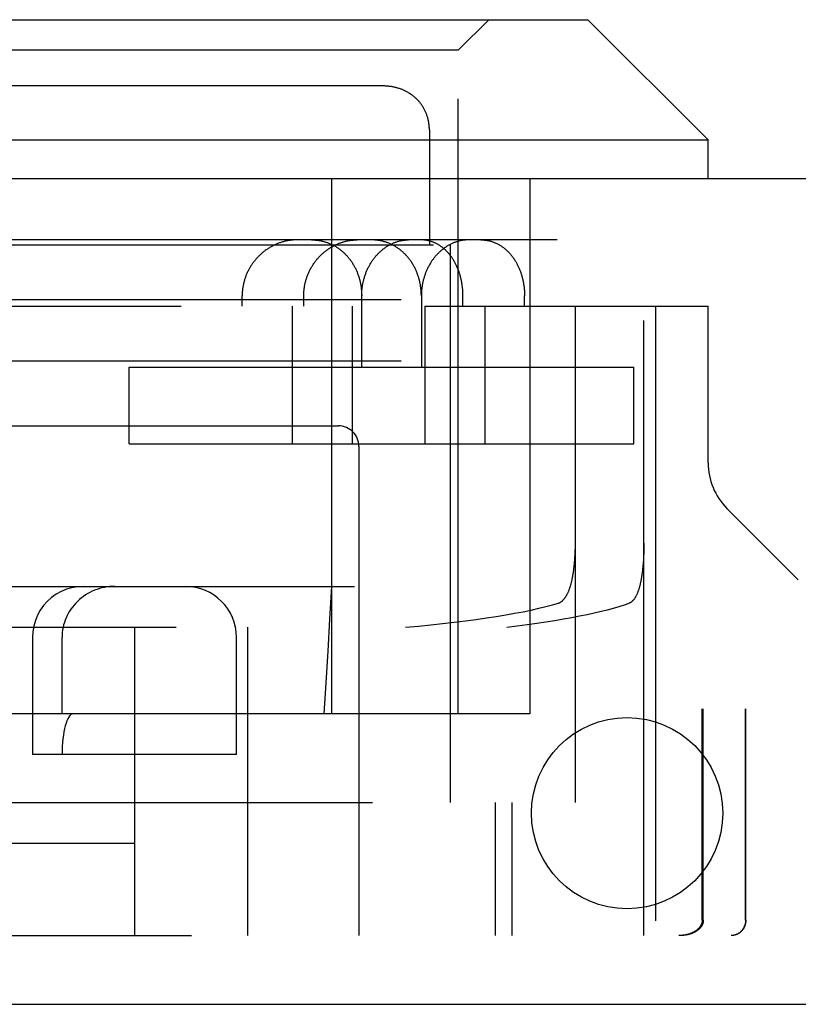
# Model space of a CAD drawing. Header units: inches. Extents: x 0 to 110, y 0 to 71.
# Tile 8 of 18: x 48.42 to 49.183, y 13.243 to 14.209. Entities that reach past the tile are written whole.
import ezdxf

# ---------------------------------------------------------------- set-up
doc = ezdxf.new("R2010")
doc.units = ezdxf.units.IN
doc.header["$LTSCALE"] = 6.032258
doc.header["$MEASUREMENT"] = 0
doc.linetypes.add('HIDDEN', pattern=[0.2, 0.1, -0.1])
doc.layers.add('DEFAULT_2', color=8, linetype='HIDDEN')
doc.layers.add('DOOR_ASSEMBLY', color=7, linetype='CONTINUOUS')

msp = doc.modelspace()

# ---------------------------------------------------------------- linework, layer by layer
at = {"layer": 'DEFAULT_2', "color": 8, "linetype": 'HIDDEN'}
for p, q in [((50.00018, 13.93415), (20.12018, 13.93415)), ((50.00018, 13.87415), (20.12018, 13.87415))]:
    msp.add_line(p, q, dxfattribs=at)
at = {"layer": 'DOOR_ASSEMBLY', "color": 7, "linetype": 'Continuous'}
for p, q in [((48.08768, 14.20915), (48.97668, 14.20915)), ((48.97668, 14.20915), (49.09468, 14.09115)), ((47.96968, 14.09115), (49.09468, 14.09115)), ((49.09468, 14.05315), (49.09468, 14.09115))]:
    msp.add_line(p, q, dxfattribs=at)
at = {"layer": 'DOOR_ASSEMBLY', "color": 8, "linetype": 'HIDDEN'}
for p, q in [((48.84968, 14.17915), (48.87968, 14.20915)), ((48.84968, 14.17915), (48.21468, 14.17915)), ((48.84968, 13.52815), (48.84968, 14.17915)), ((48.77552, 14.14415), (48.28884, 14.14415)), ((48.79456, 14.14058), (48.79389, 14.14084)), ((48.79847, 14.13879), (48.79783, 14.13911)), ((48.79973, 14.13811), (48.7991, 14.13846)), ((48.80279, 14.13624), (48.80219, 14.13664)), ((48.81694, 14.12013), (48.81661, 14.1208)), ((48.81758, 14.11879), (48.81727, 14.11947)), ((48.82038, 14.11005), (48.82022, 14.11082)), ((48.82131, 14.1011), (48.82131, 13.98815)), ((48.7254, 14.05315), (48.7254, 13.52815)), ((48.91968, 14.05315), (48.91968, 13.52815)), ((50.15318, 13.99315), (20.00218, 13.99315)), ((48.22218, 13.98815), (48.84218, 13.98815)), ((48.84218, 13.44115), (48.84218, 13.98815)), ((48.63773, 13.92815), (48.63773, 13.93815)), ((48.69815, 13.92815), (48.69815, 13.93815)), ((48.75493, 13.86815), (48.75493, 13.93815)), ((48.81343, 13.93815), (48.81343, 13.86815)), ((48.85424, 13.92815), (48.85424, 13.93815)), ((48.91465, 13.92815), (48.91465, 13.93815)), ((47.9747, 13.92815), (48.74597, 13.92815)), ((48.6868, 13.92815), (48.6868, 13.79315)), ((48.74597, 13.79315), (48.74597, 13.92815)), ((48.8167, 13.92815), (49.09468, 13.92815)), ((48.8167, 13.92815), (48.8167, 13.79315)), ((48.87587, 13.79315), (48.87587, 13.92815)), ((48.96452, 13.44115), (48.96452, 13.92815)), ((49.03175, 13.31065), (49.03175, 13.92815)), ((49.04318, 13.92815), (49.04318, 13.31065)), ((49.09468, 13.77425), (49.09468, 13.92815)), ((48.52693, 13.86815), (49.02192, 13.86815)), ((48.52693, 13.79315), (48.52693, 13.86815)), ((48.92006, 13.79315), (48.92006, 13.86815)), ((49.02192, 13.79315), (49.02192, 13.86815)), ((48.33218, 13.81065), (48.73218, 13.81065)), ((48.52693, 13.79315), (49.02192, 13.79315)), ((48.75218, 13.79065), (48.75218, 13.31065)), ((49.11313, 13.7297), (49.18307, 13.65976)), ((48.96433, 13.68694), (48.96439, 13.68865)), ((48.96439, 13.68865), (48.96444, 13.69036)), ((48.96444, 13.69036), (48.96448, 13.69208)), ((48.96448, 13.69208), (48.9645, 13.6938)), ((48.9645, 13.6938), (48.96451, 13.69552)), ((49.03164, 13.68863), (49.03158, 13.68692)), ((49.03168, 13.69034), (49.03164, 13.68863)), ((49.03171, 13.69207), (49.03168, 13.69034)), ((49.03173, 13.69379), (49.03171, 13.69207)), ((49.03174, 13.69552), (49.03173, 13.69379)), ((48.96383, 13.67855), (48.96396, 13.68021)), ((48.96396, 13.68021), (48.96407, 13.68187)), ((48.96407, 13.68187), (48.96417, 13.68355)), ((48.96417, 13.68355), (48.96426, 13.68524)), ((48.96426, 13.68524), (48.96433, 13.68694)), ((49.03126, 13.68017), (49.03115, 13.67851)), ((49.03136, 13.68184), (49.03126, 13.68017)), ((49.03144, 13.68352), (49.03136, 13.68184)), ((49.03152, 13.68521), (49.03144, 13.68352)), ((49.03158, 13.68692), (49.03152, 13.68521)), ((49.03076, 13.67363), (49.03061, 13.67204)), ((49.0309, 13.67524), (49.03076, 13.67363)), ((49.03103, 13.67687), (49.0309, 13.67524)), ((49.03115, 13.67851), (49.03103, 13.67687)), ((48.14468, 13.65315), (48.91968, 13.65315)), ((47.96968, 13.61315), (48.8973, 13.61315)), ((48.53218, 13.61315), (48.53218, 13.31065)), ((48.64318, 13.31065), (48.64318, 13.61315)), ((48.43218, 13.60315), (48.43218, 13.48815)), ((48.46112, 13.52815), (48.46112, 13.60315)), ((48.63218, 13.48815), (48.63218, 13.60315)), ((48.91968, 13.52815), (48.14468, 13.52815)), ((49.82013, 13.53315), (49.08884, 13.53315)), ((49.08884, 13.32565), (49.08884, 13.53315)), ((49.08991, 13.32565), (49.08991, 13.53315)), ((49.13135, 13.32565), (49.13135, 13.53315)), ((49.13155, 13.32565), (49.13155, 13.53315)), ((48.63218, 13.48815), (48.43218, 13.48815)), ((48.16218, 13.44115), (48.96452, 13.44115)), ((48.88622, 13.31065), (48.88622, 13.44115)), ((48.90218, 13.44115), (48.90218, 13.31065)), ((48.20954, 13.40115), (48.53218, 13.40115)), ((47.98468, 13.31065), (49.89513, 13.31065)), ((49.11782, 13.31066), (49.11732, 13.31065)), ((49.11818, 13.31067), (49.11768, 13.31066))]:
    msp.add_line(p, q, dxfattribs=at)
at = {"layer": 'DOOR_ASSEMBLY', "color": 3, "linetype": 'Continuous'}
for p, q in [((50.15318, 14.05315), (20.00218, 14.05315)), ((19.90518, 13.24315), (50.25018, 13.24315))]:
    msp.add_line(p, q, dxfattribs=at)
at = {"layer": 'DOOR_ASSEMBLY', "color": 8, "linetype": 'HIDDEN'}
for points in [[(48.82131, 14.1011), (48.8213, 14.10195), (48.82127, 14.10279), (48.82123, 14.10363), (48.82117, 14.10446), (48.8211, 14.10528), (48.82101, 14.10609), (48.82092, 14.1069), (48.8208, 14.1077), (48.82068, 14.10849), (48.82054, 14.10928), (48.82038, 14.11005), (48.82022, 14.11082), (48.82004, 14.11159), (48.81985, 14.11234), (48.81964, 14.11309), (48.81943, 14.11383), (48.8192, 14.11456), (48.81896, 14.11528), (48.8187, 14.116), (48.81844, 14.11671), (48.81816, 14.11741), (48.81787, 14.1181), (48.81758, 14.11879), (48.81726, 14.11947), (48.81694, 14.12014), (48.81661, 14.1208), (48.81627, 14.12145), (48.81591, 14.1221), (48.81555, 14.12274), (48.81517, 14.12337), (48.81479, 14.12399), (48.81439, 14.1246), (48.81398, 14.1252), (48.81357, 14.1258), (48.81314, 14.12639), (48.81271, 14.12697), (48.81226, 14.12754), (48.81181, 14.1281), (48.81134, 14.12865), (48.81087, 14.12919), (48.81039, 14.12973), (48.8099, 14.13025), (48.8094, 14.13077), (48.80889, 14.13128), (48.80837, 14.13178), (48.80785, 14.13227), (48.80732, 14.13275), (48.80678, 14.13322), (48.80623, 14.13368), (48.80567, 14.13413), (48.80511, 14.13457), (48.80454, 14.13501), (48.80396, 14.13543), (48.80337, 14.13584), (48.80278, 14.13625), (48.80218, 14.13664), (48.80158, 14.13702), (48.80097, 14.1374), (48.80035, 14.13776), (48.79973, 14.13811), (48.7991, 14.13846), (48.79847, 14.13879), (48.79783, 14.13912), (48.79718, 14.13943), (48.79653, 14.13973), (48.79588, 14.14003), (48.79522, 14.14031), (48.79456, 14.14058), (48.79389, 14.14084), (48.79322, 14.1411), (48.79254, 14.14134), (48.79186, 14.14157), (48.79118, 14.14179), (48.79049, 14.14201), (48.7898, 14.14221), (48.78911, 14.1424), (48.78841, 14.14258), (48.78771, 14.14275), (48.78701, 14.14291), (48.7863, 14.14307), (48.78559, 14.14321), (48.78488, 14.14334), (48.78417, 14.14346), (48.78346, 14.14357), (48.78274, 14.14367), (48.78202, 14.14377), (48.7813, 14.14385), (48.78058, 14.14392), (48.77985, 14.14398), (48.77913, 14.14404), (48.7784, 14.14408), (48.77767, 14.14411), (48.77694, 14.14413), (48.77621, 14.14415), (48.77552, 14.14415)], [(48.7813, 14.14385), (48.78058, 14.14392), (48.77986, 14.14398), (48.77913, 14.14403), (48.7784, 14.14408), (48.77767, 14.14411)], [(48.78418, 14.14346), (48.78346, 14.14357), (48.78274, 14.14367)], [(48.78701, 14.14291), (48.78631, 14.14307), (48.7856, 14.14321)], [(48.79254, 14.14134), (48.79186, 14.14157), (48.79118, 14.14179), (48.79049, 14.14201), (48.7898, 14.14221), (48.78911, 14.1424), (48.78841, 14.14258)], [(48.79719, 14.13943), (48.79654, 14.13973), (48.79588, 14.14002), (48.79522, 14.14031)], [(48.80785, 14.13226), (48.80732, 14.13275), (48.80678, 14.13322), (48.80623, 14.13368), (48.80567, 14.13413), (48.80511, 14.13457)], [(48.81087, 14.12919), (48.81039, 14.12973), (48.8099, 14.13025), (48.8094, 14.13077)], [(48.81399, 14.1252), (48.81357, 14.1258), (48.81314, 14.12638), (48.81271, 14.12696)], [(48.81627, 14.12145), (48.81591, 14.1221), (48.81555, 14.12273), (48.81517, 14.12336)], [(48.8192, 14.11456), (48.81896, 14.11528), (48.81871, 14.116), (48.81844, 14.11671), (48.81816, 14.11741)], [(48.82101, 14.10609), (48.82092, 14.1069), (48.8208, 14.1077), (48.82068, 14.10849)], [(48.82127, 14.10279), (48.82123, 14.10363), (48.82117, 14.10445), (48.8211, 14.10527)], [(48.69154, 13.99315), (48.69075, 13.99315), (48.68996, 13.99313), (48.68917, 13.9931), (48.68838, 13.99305), (48.68758, 13.99299), (48.68679, 13.99292), (48.686, 13.99284), (48.6852, 13.99275), (48.68441, 13.99264), (48.68362, 13.99252), (48.68283, 13.99238), (48.68204, 13.99224), (48.68125, 13.99208), (48.68046, 13.99191), (48.67967, 13.99172), (48.67889, 13.99153), (48.67811, 13.99132), (48.67733, 13.9911), (48.67655, 13.99086), (48.67577, 13.99062), (48.675, 13.99036), (48.67423, 13.99009), (48.67346, 13.9898), (48.6727, 13.98951), (48.67194, 13.9892), (48.67118, 13.98888), (48.67043, 13.98855), (48.66968, 13.98821), (48.66894, 13.98785), (48.6682, 13.98748), (48.66747, 13.98711), (48.66674, 13.98672), (48.66601, 13.98632), (48.6653, 13.9859), (48.66458, 13.98548), (48.66388, 13.98504), (48.66318, 13.9846), (48.66248, 13.98414), (48.66179, 13.98367), (48.66111, 13.9832), (48.66044, 13.98271), (48.65977, 13.98221), (48.65911, 13.9817), (48.65846, 13.98118), (48.65781, 13.98065), (48.65718, 13.98012), (48.65655, 13.97957), (48.65592, 13.97901), (48.65531, 13.97844), (48.65471, 13.97787), (48.65411, 13.97728), (48.65353, 13.97669), (48.65295, 13.97609), (48.65238, 13.97548), (48.65182, 13.97486), (48.65127, 13.97423), (48.65073, 13.9736), (48.6502, 13.97296), (48.64968, 13.97231), (48.64917, 13.97165), (48.64866, 13.97099), (48.64817, 13.97032), (48.64769, 13.96964), (48.64722, 13.96895), (48.64676, 13.96826), (48.64631, 13.96757), (48.64588, 13.96686), (48.64545, 13.96615), (48.64503, 13.96544), (48.64463, 13.96472), (48.64423, 13.96399), (48.64385, 13.96326), (48.64348, 13.96253), (48.64311, 13.96179), (48.64276, 13.96104), (48.64243, 13.96029), (48.6421, 13.95954), (48.64178, 13.95878), (48.64148, 13.95802), (48.64119, 13.95725), (48.64091, 13.95648), (48.64064, 13.95571), (48.64038, 13.95494), (48.64013, 13.95416), (48.6399, 13.95337), (48.63968, 13.95259), (48.63947, 13.9518), (48.63927, 13.95101), (48.63908, 13.95022), (48.63891, 13.94942), (48.63875, 13.94863), (48.6386, 13.94783), (48.63846, 13.94703), (48.63833, 13.94623), (48.63822, 13.94542), (48.63812, 13.94462), (48.63803, 13.94381), (48.63795, 13.94301), (48.63788, 13.9422), (48.63783, 13.94139), (48.63778, 13.94058), (48.63775, 13.93977), (48.63774, 13.93896), (48.63773, 13.93815)], [(48.69815, 13.93815), (48.69815, 13.93897), (48.69817, 13.93979), (48.6982, 13.94061), (48.69824, 13.94142), (48.69829, 13.94224), (48.69836, 13.94305), (48.69844, 13.94387), (48.69853, 13.94468), (48.69863, 13.94549), (48.69874, 13.9463), (48.69887, 13.94711), (48.699, 13.94792), (48.69915, 13.94872), (48.69931, 13.94953), (48.69948, 13.95033), (48.69967, 13.95113), (48.69986, 13.95192), (48.70007, 13.95272), (48.70029, 13.95351), (48.70052, 13.95429), (48.70076, 13.95508), (48.70101, 13.95586), (48.70127, 13.95663), (48.70155, 13.95741), (48.70184, 13.95818), (48.70214, 13.95894), (48.70245, 13.9597), (48.70277, 13.96046), (48.7031, 13.96121), (48.70344, 13.96196), (48.70379, 13.9627), (48.70416, 13.96343), (48.70453, 13.96417), (48.70492, 13.96489), (48.70532, 13.96561), (48.70573, 13.96633), (48.70614, 13.96704), (48.70657, 13.96774), (48.70701, 13.96843), (48.70746, 13.96912), (48.70792, 13.96981), (48.70839, 13.97048), (48.70887, 13.97115), (48.70935, 13.97181), (48.70985, 13.97247), (48.71036, 13.97311), (48.71088, 13.97375), (48.7114, 13.97438), (48.71194, 13.97501), (48.71248, 13.97562), (48.71304, 13.97623), (48.7136, 13.97683), (48.71417, 13.97741), (48.71475, 13.97799), (48.71534, 13.97857), (48.71593, 13.97913), (48.71654, 13.97968), (48.71715, 13.98023), (48.71777, 13.98076), (48.71839, 13.98128), (48.71903, 13.9818), (48.71967, 13.9823), (48.72032, 13.9828), (48.72097, 13.98328), (48.72163, 13.98375), (48.7223, 13.98422), (48.72297, 13.98467), (48.72365, 13.98511), (48.72434, 13.98554), (48.72503, 13.98596), (48.72573, 13.98637), (48.72643, 13.98677), (48.72714, 13.98716), (48.72785, 13.98753), (48.72857, 13.98789), (48.7293, 13.98825), (48.73002, 13.98859), (48.73075, 13.98891), (48.73149, 13.98923), (48.73223, 13.98954), (48.73297, 13.98983), (48.73372, 13.99011), (48.73447, 13.99038), (48.73522, 13.99063), (48.73597, 13.99088), (48.73673, 13.99111), (48.73749, 13.99133), (48.73826, 13.99154), (48.73902, 13.99173), (48.73979, 13.99192), (48.74056, 13.99209), (48.74133, 13.99224), (48.7421, 13.99239), (48.74287, 13.99252), (48.74364, 13.99264), (48.74442, 13.99275), (48.74519, 13.99284), (48.74597, 13.99293), (48.74675, 13.99299), (48.74752, 13.99305), (48.7483, 13.9931), (48.74907, 13.99313), (48.74985, 13.99315), (48.75062, 13.99315)], [(48.7056, 13.99315), (48.70637, 13.99315), (48.70714, 13.99313), (48.7079, 13.9931), (48.70867, 13.99305), (48.70944, 13.993), (48.7102, 13.99293), (48.71096, 13.99285), (48.71172, 13.99275), (48.71248, 13.99265), (48.71323, 13.99253), (48.71398, 13.9924), (48.71473, 13.99225), (48.71548, 13.9921), (48.71622, 13.99193), (48.71696, 13.99175), (48.7177, 13.99156), (48.71843, 13.99135), (48.71916, 13.99114), (48.71989, 13.99091), (48.72061, 13.99067), (48.72132, 13.99042), (48.72204, 13.99015), (48.72275, 13.98988), (48.72345, 13.98959), (48.72415, 13.98929), (48.72485, 13.98898), (48.72554, 13.98866), (48.72622, 13.98833), (48.7269, 13.98798), (48.72757, 13.98762), (48.72824, 13.98726), (48.7289, 13.98688), (48.72956, 13.98649), (48.73021, 13.98609), (48.73086, 13.98568), (48.7315, 13.98525), (48.73213, 13.98482), (48.73276, 13.98438), (48.73338, 13.98392), (48.73399, 13.98346), (48.7346, 13.98298), (48.73519, 13.9825), (48.73579, 13.982), (48.73637, 13.98149), (48.73695, 13.98098), (48.73752, 13.98045), (48.73808, 13.97992), (48.73864, 13.97937), (48.73919, 13.97882), (48.73973, 13.97826), (48.74026, 13.97768), (48.74078, 13.9771), (48.7413, 13.97651), (48.74181, 13.97591), (48.74231, 13.9753), (48.7428, 13.97468), (48.74328, 13.97406), (48.74375, 13.97343), (48.74422, 13.97278), (48.74467, 13.97213), (48.74512, 13.97148), (48.74556, 13.97081), (48.74599, 13.97014), (48.74641, 13.96946), (48.74682, 13.96877), (48.74722, 13.96808), (48.74761, 13.96737), (48.74799, 13.96667), (48.74837, 13.96595), (48.74873, 13.96523), (48.74908, 13.9645), (48.74943, 13.96377), (48.74976, 13.96303), (48.75008, 13.96228), (48.7504, 13.96153), (48.7507, 13.96078), (48.75099, 13.96002), (48.75128, 13.95925), (48.75155, 13.95848), (48.75181, 13.9577), (48.75207, 13.95692), (48.75231, 13.95614), (48.75254, 13.95535), (48.75276, 13.95456), (48.75297, 13.95376), (48.75317, 13.95296), (48.75336, 13.95215), (48.75354, 13.95135), (48.75371, 13.95054), (48.75386, 13.94972), (48.75401, 13.94891), (48.75415, 13.94809), (48.75427, 13.94727), (48.75439, 13.94645), (48.75449, 13.94562), (48.75458, 13.9448), (48.75466, 13.94397), (48.75473, 13.94314), (48.75479, 13.94231), (48.75484, 13.94148), (48.75488, 13.94065), (48.75491, 13.93982), (48.75493, 13.93899), (48.75493, 13.93815)], [(48.75493, 13.93815), (48.75494, 13.93899), (48.75495, 13.93982), (48.75498, 13.94065), (48.75502, 13.94148), (48.75507, 13.94231), (48.75513, 13.94314), (48.7552, 13.94397), (48.75528, 13.9448), (48.75537, 13.94562), (48.75548, 13.94645), (48.75559, 13.94727), (48.75571, 13.94809), (48.75585, 13.94891), (48.756, 13.94972), (48.75615, 13.95054), (48.75632, 13.95135), (48.7565, 13.95215), (48.75669, 13.95296), (48.75689, 13.95376), (48.75709, 13.95456), (48.75731, 13.95535), (48.75754, 13.95614), (48.75778, 13.95692), (48.75803, 13.9577), (48.75829, 13.95848), (48.75856, 13.95925), (48.75884, 13.96002), (48.75913, 13.96078), (48.75943, 13.96153), (48.75974, 13.96228), (48.76006, 13.96303), (48.76039, 13.96377), (48.76073, 13.9645), (48.76107, 13.96523), (48.76143, 13.96595), (48.7618, 13.96667), (48.76217, 13.96737), (48.76255, 13.96808), (48.76295, 13.96877), (48.76335, 13.96946), (48.76375, 13.97014), (48.76417, 13.97081), (48.7646, 13.97148), (48.76503, 13.97213), (48.76547, 13.97278), (48.76592, 13.97343), (48.76638, 13.97406), (48.76685, 13.97468), (48.76732, 13.9753), (48.7678, 13.97591), (48.76829, 13.97651), (48.76878, 13.9771), (48.76929, 13.97768), (48.7698, 13.97826), (48.77031, 13.97882), (48.77083, 13.97937), (48.77136, 13.97992), (48.7719, 13.98045), (48.77244, 13.98098), (48.77299, 13.98149), (48.77354, 13.982), (48.7741, 13.9825), (48.77467, 13.98298), (48.77524, 13.98346), (48.77581, 13.98392), (48.77639, 13.98438), (48.77698, 13.98482), (48.77757, 13.98525), (48.77817, 13.98568), (48.77877, 13.98609), (48.77937, 13.98649), (48.77998, 13.98688), (48.78059, 13.98726), (48.78121, 13.98762), (48.78183, 13.98798), (48.78246, 13.98833), (48.78309, 13.98866), (48.78372, 13.98898), (48.78435, 13.98929), (48.78499, 13.98959), (48.78563, 13.98988), (48.78628, 13.99015), (48.78692, 13.99042), (48.78757, 13.99067), (48.78822, 13.99091), (48.78888, 13.99114), (48.78953, 13.99135), (48.79019, 13.99156), (48.79085, 13.99175), (48.79151, 13.99193), (48.79218, 13.9921), (48.79284, 13.99225), (48.79351, 13.9924), (48.79417, 13.99253), (48.79484, 13.99265), (48.79551, 13.99275), (48.79618, 13.99285), (48.79684, 13.99293), (48.79751, 13.993), (48.79818, 13.99305), (48.79885, 13.9931), (48.79952, 13.99313), (48.80019, 13.99315), (48.80086, 13.99315)], [(48.81343, 13.93815), (48.81343, 13.93898), (48.81341, 13.93982), (48.81338, 13.94065), (48.81334, 13.94148), (48.81329, 13.94231), (48.81323, 13.94314), (48.81316, 13.94397), (48.81308, 13.94479), (48.81299, 13.94562), (48.81289, 13.94644), (48.81277, 13.94726), (48.81265, 13.94808), (48.81251, 13.9489), (48.81237, 13.94971), (48.81221, 13.95053), (48.81204, 13.95134), (48.81186, 13.95214), (48.81167, 13.95294), (48.81147, 13.95374), (48.81126, 13.95454), (48.81104, 13.95533), (48.81081, 13.95612), (48.81057, 13.9569), (48.81032, 13.95768), (48.81006, 13.95846), (48.80979, 13.95923), (48.8095, 13.96), (48.80921, 13.96076), (48.80891, 13.96151), (48.8086, 13.96226), (48.80827, 13.96301), (48.80794, 13.96375), (48.8076, 13.96448), (48.80725, 13.96521), (48.80689, 13.96593), (48.80651, 13.96664), (48.80613, 13.96735), (48.80574, 13.96805), (48.80534, 13.96875), (48.80493, 13.96943), (48.80452, 13.97011), (48.80409, 13.97079), (48.80365, 13.97145), (48.80321, 13.97211), (48.80275, 13.97276), (48.80229, 13.9734), (48.80182, 13.97404), (48.80134, 13.97466), (48.80085, 13.97528), (48.80035, 13.97589), (48.79985, 13.97649), (48.79933, 13.97708), (48.79881, 13.97766), (48.79828, 13.97824), (48.79774, 13.9788), (48.7972, 13.97935), (48.79665, 13.9799), (48.79609, 13.98044), (48.79552, 13.98096), (48.79494, 13.98148), (48.79436, 13.98198), (48.79377, 13.98248), (48.79318, 13.98297), (48.79257, 13.98344), (48.79196, 13.98391), (48.79135, 13.98436), (48.79073, 13.98481), (48.7901, 13.98524), (48.78946, 13.98567), (48.78882, 13.98608), (48.78817, 13.98648), (48.78752, 13.98687), (48.78686, 13.98725), (48.7862, 13.98762), (48.78553, 13.98797), (48.78486, 13.98832), (48.78418, 13.98865), (48.78349, 13.98898), (48.7828, 13.98929), (48.78211, 13.98959), (48.78141, 13.98987), (48.78071, 13.99015), (48.78, 13.99042), (48.77929, 13.99067), (48.77858, 13.99091), (48.77786, 13.99114), (48.77714, 13.99135), (48.77641, 13.99156), (48.77568, 13.99175), (48.77495, 13.99193), (48.77421, 13.9921), (48.77348, 13.99225), (48.77273, 13.9924), (48.77199, 13.99253), (48.77125, 13.99265), (48.7705, 13.99275), (48.76975, 13.99285), (48.76899, 13.99293), (48.76824, 13.993), (48.76749, 13.99305), (48.76673, 13.9931), (48.76597, 13.99313), (48.76521, 13.99315), (48.76445, 13.99315)], [(48.85424, 13.93815), (48.85423, 13.93896), (48.85422, 13.93977), (48.8542, 13.94058), (48.85417, 13.94139), (48.85413, 13.9422), (48.85408, 13.94301), (48.85403, 13.94381), (48.85396, 13.94462), (48.85389, 13.94542), (48.85381, 13.94623), (48.85372, 13.94703), (48.85362, 13.94783), (48.85351, 13.94863), (48.85339, 13.94942), (48.85327, 13.95022), (48.85314, 13.95101), (48.853, 13.9518), (48.85285, 13.95259), (48.85269, 13.95337), (48.85252, 13.95416), (48.85234, 13.95494), (48.85216, 13.95571), (48.85197, 13.95648), (48.85176, 13.95725), (48.85155, 13.95802), (48.85134, 13.95878), (48.85111, 13.95954), (48.85087, 13.96029), (48.85063, 13.96104), (48.85038, 13.96179), (48.85012, 13.96253), (48.84985, 13.96326), (48.84957, 13.96399), (48.84928, 13.96472), (48.84899, 13.96544), (48.84868, 13.96615), (48.84837, 13.96686), (48.84805, 13.96757), (48.84772, 13.96826), (48.84739, 13.96895), (48.84704, 13.96964), (48.84669, 13.97032), (48.84633, 13.97099), (48.84596, 13.97165), (48.84559, 13.97231), (48.8452, 13.97296), (48.84481, 13.9736), (48.84441, 13.97423), (48.844, 13.97486), (48.84359, 13.97548), (48.84317, 13.97609), (48.84274, 13.97669), (48.8423, 13.97728), (48.84185, 13.97787), (48.8414, 13.97844), (48.84094, 13.97901), (48.84047, 13.97957), (48.84, 13.98012), (48.83952, 13.98065), (48.83903, 13.98118), (48.83854, 13.9817), (48.83804, 13.98221), (48.83753, 13.98271), (48.83702, 13.9832), (48.8365, 13.98367), (48.83597, 13.98414), (48.83544, 13.9846), (48.8349, 13.98504), (48.83436, 13.98548), (48.83381, 13.9859), (48.83326, 13.98632), (48.8327, 13.98672), (48.83213, 13.98711), (48.83156, 13.98748), (48.83099, 13.98785), (48.83041, 13.98821), (48.82982, 13.98855), (48.82923, 13.98888), (48.82864, 13.9892), (48.82804, 13.98951), (48.82744, 13.9898), (48.82683, 13.99009), (48.82622, 13.99036), (48.82561, 13.99062), (48.82499, 13.99086), (48.82437, 13.9911), (48.82375, 13.99132), (48.82312, 13.99153), (48.82249, 13.99172), (48.82186, 13.99191), (48.82122, 13.99208), (48.82059, 13.99224), (48.81995, 13.99238), (48.8193, 13.99252), (48.81866, 13.99264), (48.81801, 13.99275), (48.81736, 13.99284), (48.81671, 13.99292), (48.81606, 13.99299), (48.81541, 13.99305), (48.81475, 13.9931), (48.8141, 13.99313), (48.81344, 13.99315), (48.81279, 13.99315)], [(48.85971, 13.99315), (48.85904, 13.99315), (48.85836, 13.99313), (48.85768, 13.9931), (48.857, 13.99305), (48.85632, 13.993), (48.85564, 13.99293), (48.85496, 13.99285), (48.85428, 13.99275), (48.8536, 13.99265), (48.85293, 13.99253), (48.85225, 13.9924), (48.85158, 13.99225), (48.8509, 13.9921), (48.85023, 13.99193), (48.84956, 13.99175), (48.84889, 13.99156), (48.84823, 13.99135), (48.84756, 13.99114), (48.8469, 13.99091), (48.84624, 13.99067), (48.84558, 13.99041), (48.84493, 13.99015), (48.84428, 13.98987), (48.84363, 13.98959), (48.84298, 13.98929), (48.84234, 13.98898), (48.8417, 13.98865), (48.84107, 13.98832), (48.84044, 13.98797), (48.83981, 13.98762), (48.83919, 13.98725), (48.83857, 13.98687), (48.83795, 13.98648), (48.83734, 13.98608), (48.83674, 13.98566), (48.83614, 13.98524), (48.83554, 13.98481), (48.83495, 13.98436), (48.83436, 13.98391), (48.83378, 13.98344), (48.83321, 13.98297), (48.83264, 13.98248), (48.83208, 13.98198), (48.83152, 13.98148), (48.83097, 13.98096), (48.83043, 13.98043), (48.82989, 13.9799), (48.82936, 13.97935), (48.82883, 13.9788), (48.82831, 13.97824), (48.8278, 13.97766), (48.8273, 13.97708), (48.8268, 13.97649), (48.82631, 13.97589), (48.82583, 13.97528), (48.82535, 13.97466), (48.82489, 13.97404), (48.82443, 13.9734), (48.82398, 13.97276), (48.82353, 13.97211), (48.8231, 13.97145), (48.82267, 13.97079), (48.82225, 13.97012), (48.82184, 13.96943), (48.82144, 13.96875), (48.82105, 13.96805), (48.82067, 13.96735), (48.82029, 13.96664), (48.81993, 13.96593), (48.81957, 13.96521), (48.81922, 13.96448), (48.81889, 13.96375), (48.81856, 13.96301), (48.81824, 13.96226), (48.81793, 13.96151), (48.81763, 13.96076), (48.81734, 13.96), (48.81706, 13.95923), (48.81679, 13.95846), (48.81653, 13.95769), (48.81628, 13.95691), (48.81604, 13.95612), (48.81581, 13.95533), (48.81559, 13.95454), (48.81538, 13.95374), (48.81518, 13.95294), (48.815, 13.95214), (48.81482, 13.95134), (48.81465, 13.95053), (48.81449, 13.94971), (48.81435, 13.9489), (48.81421, 13.94808), (48.81409, 13.94726), (48.81397, 13.94644), (48.81387, 13.94562), (48.81378, 13.94479), (48.8137, 13.94397), (48.81363, 13.94314), (48.81357, 13.94231), (48.81352, 13.94148), (48.81348, 13.94065), (48.81345, 13.93982), (48.81344, 13.93898), (48.81343, 13.93815)], [(48.87187, 13.99315), (48.87254, 13.99315), (48.8732, 13.99313), (48.87387, 13.9931), (48.87454, 13.99305), (48.87521, 13.99299), (48.87587, 13.99293), (48.87653, 13.99284), (48.87719, 13.99275), (48.87785, 13.99264), (48.87851, 13.99252), (48.87917, 13.99239), (48.87982, 13.99224), (48.88047, 13.99209), (48.88112, 13.99192), (48.88177, 13.99173), (48.88241, 13.99154), (48.88306, 13.99133), (48.88369, 13.99111), (48.88433, 13.99088), (48.88496, 13.99063), (48.88559, 13.99038), (48.88621, 13.99011), (48.88683, 13.98983), (48.88745, 13.98954), (48.88806, 13.98923), (48.88867, 13.98891), (48.88927, 13.98859), (48.88987, 13.98825), (48.89047, 13.98789), (48.89106, 13.98753), (48.89164, 13.98716), (48.89222, 13.98677), (48.8928, 13.98637), (48.89337, 13.98596), (48.89393, 13.98554), (48.89449, 13.98511), (48.89504, 13.98467), (48.89559, 13.98422), (48.89613, 13.98375), (48.89667, 13.98328), (48.8972, 13.9828), (48.89772, 13.9823), (48.89824, 13.9818), (48.89875, 13.98128), (48.89925, 13.98076), (48.89975, 13.98023), (48.90024, 13.97968), (48.90072, 13.97913), (48.90119, 13.97857), (48.90166, 13.978), (48.90212, 13.97742), (48.90258, 13.97683), (48.90303, 13.97623), (48.90346, 13.97562), (48.9039, 13.97501), (48.90432, 13.97438), (48.90474, 13.97375), (48.90514, 13.97311), (48.90555, 13.97247), (48.90594, 13.97181), (48.90632, 13.97115), (48.9067, 13.97048), (48.90707, 13.96981), (48.90743, 13.96912), (48.90778, 13.96843), (48.90812, 13.96774), (48.90846, 13.96704), (48.90878, 13.96633), (48.9091, 13.96561), (48.90941, 13.96489), (48.90971, 13.96417), (48.91, 13.96344), (48.91029, 13.9627), (48.91056, 13.96196), (48.91083, 13.96121), (48.91109, 13.96046), (48.91134, 13.9597), (48.91157, 13.95894), (48.91181, 13.95818), (48.91203, 13.95741), (48.91224, 13.95663), (48.91245, 13.95586), (48.91264, 13.95508), (48.91283, 13.95429), (48.91301, 13.95351), (48.91317, 13.95272), (48.91333, 13.95192), (48.91348, 13.95113), (48.91362, 13.95033), (48.91376, 13.94953), (48.91388, 13.94872), (48.91399, 13.94792), (48.9141, 13.94711), (48.91419, 13.9463), (48.91428, 13.94549), (48.91436, 13.94468), (48.91443, 13.94387), (48.91449, 13.94305), (48.91454, 13.94224), (48.91458, 13.94142), (48.91461, 13.94061), (48.91463, 13.93979), (48.91465, 13.93897), (48.91465, 13.93815)], [(48.94782, 13.63681), (48.94817, 13.63692), (48.9485, 13.63705), (48.94884, 13.63719), (48.94917, 13.63734), (48.9495, 13.63751), (48.94983, 13.63769), (48.95015, 13.63788), (48.95047, 13.63809), (48.95079, 13.6383), (48.9511, 13.63853), (48.95141, 13.63878), (48.95171, 13.63903), (48.95202, 13.6393), (48.95231, 13.63958), (48.95261, 13.63987), (48.9529, 13.64017), (48.95318, 13.64049), (48.95347, 13.64081), (48.95375, 13.64115), (48.95402, 13.6415), (48.95429, 13.64186), (48.95456, 13.64224), (48.95483, 13.64262), (48.95509, 13.64302), (48.95534, 13.64342), (48.9556, 13.64384), (48.95584, 13.64427), (48.95609, 13.64471), (48.95633, 13.64516), (48.95657, 13.64562), (48.9568, 13.64609), (48.95703, 13.64657), (48.95726, 13.64706), (48.95748, 13.64756), (48.9577, 13.64808), (48.95792, 13.6486), (48.95813, 13.64913), (48.95834, 13.64967), (48.95854, 13.65022), (48.95874, 13.65078), (48.95894, 13.65135), (48.95913, 13.65193), (48.95932, 13.65251), (48.95951, 13.65311), (48.95969, 13.65371), (48.95987, 13.65433), (48.96005, 13.65495), (48.96022, 13.65558), (48.96039, 13.65622), (48.96055, 13.65687), (48.96071, 13.65752), (48.96087, 13.65819), (48.96102, 13.65886), (48.96117, 13.65953), (48.96132, 13.66022), (48.96146, 13.66091), (48.9616, 13.66161), (48.96174, 13.66232), (48.96187, 13.66304), (48.962, 13.66376), (48.96213, 13.66449), (48.96225, 13.66522), (48.96237, 13.66596), (48.96249, 13.66671), (48.9626, 13.66746), (48.96271, 13.66822), (48.96282, 13.66899), (48.96292, 13.66976), (48.96302, 13.67053), (48.96311, 13.67131), (48.96321, 13.6721), (48.9633, 13.67289), (48.96338, 13.67369), (48.96347, 13.67449), (48.96355, 13.67529), (48.96362, 13.6761), (48.9637, 13.67691), (48.96383, 13.67855)], [(49.03061, 13.67204), (49.03044, 13.67047), (49.03036, 13.6697), (49.03027, 13.66893), (49.03018, 13.66816), (49.03008, 13.6674), (49.02998, 13.66664), (49.02988, 13.6659), (49.02978, 13.66516), (49.02967, 13.66442), (49.02956, 13.66369), (49.02945, 13.66297), (49.02933, 13.66225), (49.02922, 13.66155), (49.02909, 13.66084), (49.02897, 13.66015), (49.02884, 13.65946), (49.02871, 13.65879), (49.02858, 13.65811), (49.02844, 13.65745), (49.0283, 13.6568), (49.02816, 13.65615), (49.02801, 13.65551), (49.02786, 13.65488), (49.02771, 13.65426), (49.02756, 13.65364), (49.0274, 13.65304), (49.02724, 13.65244), (49.02707, 13.65186), (49.02691, 13.65128), (49.02674, 13.65071), (49.02656, 13.65015), (49.02639, 13.6496), (49.02621, 13.64906), (49.02602, 13.64853), (49.02584, 13.64801), (49.02565, 13.6475), (49.02546, 13.647), (49.02526, 13.64651), (49.02506, 13.64603), (49.02486, 13.64556), (49.02465, 13.6451), (49.02445, 13.64465), (49.02423, 13.64422), (49.02402, 13.64379), (49.0238, 13.64337), (49.02358, 13.64297), (49.02336, 13.64258), (49.02313, 13.64219), (49.0229, 13.64182), (49.02267, 13.64146), (49.02243, 13.64112), (49.02219, 13.64078), (49.02195, 13.64046), (49.0217, 13.64014), (49.02145, 13.63984), (49.0212, 13.63955), (49.02095, 13.63928), (49.02069, 13.63901), (49.02043, 13.63876), (49.02016, 13.63852), (49.0199, 13.63829), (49.01963, 13.63807), (49.01935, 13.63787), (49.01908, 13.63768), (49.0188, 13.6375), (49.01852, 13.63734), (49.01824, 13.63719), (49.01795, 13.63705), (49.01766, 13.63692), (49.01737, 13.63681)], [(48.48192, 13.65315), (48.47631, 13.65285), (48.4708, 13.65191), (48.46535, 13.65034), (48.46011, 13.64817), (48.45519, 13.64542), (48.45065, 13.64216), (48.44658, 13.63849), (48.44296, 13.63437), (48.43975, 13.6298), (48.43705, 13.62485), (48.43493, 13.61961), (48.43339, 13.61417), (48.43248, 13.6087), (48.43218, 13.60315)], [(48.7254, 13.65315), (48.72351, 13.62105), (48.72165, 13.58952), (48.71979, 13.55855), (48.71795, 13.52815)], [(49.08884, 13.32565), (49.08884, 13.32545), (49.08883, 13.32524), (49.08882, 13.32504), (49.08881, 13.32483), (49.08879, 13.32462), (49.08876, 13.32442), (49.08874, 13.32421), (49.0887, 13.324), (49.08867, 13.32379), (49.08863, 13.32358), (49.08858, 13.32337), (49.08853, 13.32316), (49.08847, 13.32295), (49.08841, 13.32274), (49.08835, 13.32253), (49.08828, 13.32232), (49.0882, 13.3221), (49.08812, 13.32189), (49.08804, 13.32167), (49.08794, 13.32145), (49.08784, 13.32123), (49.08774, 13.32101), (49.08763, 13.32079), (49.08751, 13.32057), (49.08739, 13.32035), (49.08726, 13.32012), (49.08712, 13.3199), (49.08698, 13.31967), (49.08683, 13.31945), (49.08667, 13.31922), (49.0865, 13.31899), (49.08633, 13.31876), (49.08614, 13.31852), (49.08595, 13.31829), (49.08575, 13.31806), (49.08554, 13.31782), (49.08532, 13.31759), (49.08509, 13.31735), (49.08484, 13.31712), (49.08459, 13.31688), (49.08433, 13.31665), (49.08406, 13.31641), (49.08378, 13.31617), (49.08348, 13.31594), (49.08317, 13.3157), (49.08285, 13.31547), (49.08252, 13.31524), (49.08218, 13.31501), (49.08182, 13.31478), (49.08145, 13.31455), (49.08107, 13.31433), (49.08067, 13.3141), (49.08026, 13.31388), (49.07983, 13.31367), (49.0794, 13.31346), (49.07894, 13.31325), (49.07848, 13.31305), (49.078, 13.31285), (49.0775, 13.31266), (49.07699, 13.31247), (49.07647, 13.31229), (49.07594, 13.31212), (49.07539, 13.31195), (49.07483, 13.3118), (49.07426, 13.31165), (49.07367, 13.31151), (49.07308, 13.31138), (49.07247, 13.31126), (49.07185, 13.31114), (49.07122, 13.31104), (49.07059, 13.31095), (49.06994, 13.31087), (49.06929, 13.31081), (49.06863, 13.31075), (49.06796, 13.31071), (49.06729, 13.31068), (49.06662, 13.31066), (49.06595, 13.31065)], [(49.08991, 13.32565), (49.08991, 13.32545), (49.0899, 13.32525), (49.08989, 13.32505), (49.08988, 13.32485), (49.08986, 13.32465), (49.08984, 13.32444), (49.08981, 13.32424), (49.08978, 13.32404), (49.08975, 13.32383), (49.08971, 13.32363), (49.08966, 13.32343), (49.08962, 13.32322), (49.08956, 13.32302), (49.08951, 13.32281), (49.08944, 13.3226), (49.08938, 13.32239), (49.08931, 13.32218), (49.08923, 13.32197), (49.08915, 13.32176), (49.08906, 13.32155), (49.08897, 13.32134), (49.08887, 13.32112), (49.08877, 13.32091), (49.08866, 13.32069), (49.08854, 13.32048), (49.08842, 13.32026), (49.08829, 13.32004), (49.08815, 13.31982), (49.08801, 13.3196), (49.08786, 13.31938), (49.0877, 13.31915), (49.08754, 13.31893), (49.08737, 13.3187), (49.08719, 13.31848), (49.087, 13.31825), (49.0868, 13.31802), (49.0866, 13.31779), (49.08638, 13.31756), (49.08616, 13.31734), (49.08592, 13.31711), (49.08568, 13.31688), (49.08542, 13.31665), (49.08516, 13.31642), (49.08489, 13.31619), (49.0846, 13.31596), (49.0843, 13.31573), (49.08399, 13.3155), (49.08367, 13.31527), (49.08334, 13.31505), (49.083, 13.31482), (49.08264, 13.3146), (49.08227, 13.31438), (49.08189, 13.31417), (49.0815, 13.31395), (49.08109, 13.31374), (49.08067, 13.31353), (49.08024, 13.31333), (49.07979, 13.31313), (49.07933, 13.31293), (49.07886, 13.31275), (49.07838, 13.31256), (49.07788, 13.31238), (49.07737, 13.31221), (49.07684, 13.31205), (49.07631, 13.31189), (49.07576, 13.31174), (49.0752, 13.3116), (49.07463, 13.31146), (49.07405, 13.31134), (49.07346, 13.31122), (49.07286, 13.31112), (49.07225, 13.31102), (49.07163, 13.31094), (49.07101, 13.31086), (49.07037, 13.3108), (49.06974, 13.31075), (49.06909, 13.31071), (49.06844, 13.31068), (49.06779, 13.31066), (49.06714, 13.31065)], [(49.13155, 13.32565), (49.13155, 13.3254), (49.13154, 13.32514), (49.13153, 13.32489), (49.13152, 13.32464), (49.1315, 13.32438), (49.13148, 13.32413), (49.13145, 13.32387), (49.13142, 13.32362), (49.13139, 13.32336), (49.13135, 13.32311), (49.13131, 13.32286), (49.13126, 13.3226), (49.13121, 13.32235), (49.13115, 13.32209), (49.13109, 13.32184), (49.13103, 13.32158), (49.13096, 13.32133), (49.13089, 13.32108), (49.13081, 13.32082), (49.13073, 13.32057), (49.13064, 13.32032), (49.13055, 13.32006), (49.13045, 13.31981), (49.13035, 13.31956), (49.13024, 13.31931), (49.13013, 13.31906), (49.13002, 13.31881), (49.12989, 13.31856), (49.12977, 13.31831), (49.12963, 13.31806), (49.1295, 13.31781), (49.12935, 13.31757), (49.1292, 13.31732), (49.12905, 13.31708), (49.12889, 13.31684), (49.12872, 13.3166), (49.12855, 13.31636), (49.12837, 13.31612), (49.12819, 13.31589), (49.128, 13.31565), (49.1278, 13.31542), (49.1276, 13.3152), (49.12739, 13.31497), (49.12718, 13.31475), (49.12695, 13.31453), (49.12673, 13.31432), (49.12649, 13.31411), (49.12626, 13.3139), (49.12601, 13.3137), (49.12576, 13.3135), (49.1255, 13.3133), (49.12524, 13.31311), (49.12497, 13.31293), (49.12469, 13.31275), (49.12441, 13.31258), (49.12412, 13.31241), (49.12383, 13.31225), (49.12353, 13.31209), (49.12323, 13.31195), (49.12292, 13.31181), (49.1226, 13.31167), (49.12229, 13.31154), (49.12196, 13.31143), (49.12163, 13.31131), (49.1213, 13.31121), (49.12097, 13.31112), (49.12063, 13.31103), (49.12028, 13.31095), (49.11994, 13.31088), (49.11959, 13.31082), (49.11924, 13.31077), (49.11889, 13.31073), (49.11853, 13.3107), (49.11803, 13.31067)], [(49.13135, 13.32565), (49.13135, 13.3254), (49.13134, 13.32514), (49.13133, 13.32489), (49.13132, 13.32463), (49.1313, 13.32438), (49.13128, 13.32413), (49.13125, 13.32387), (49.13122, 13.32362), (49.13119, 13.32336), (49.13115, 13.32311), (49.13111, 13.32285), (49.13106, 13.3226), (49.13101, 13.32234), (49.13095, 13.32209), (49.13089, 13.32183), (49.13083, 13.32158), (49.13076, 13.32133), (49.13069, 13.32107), (49.13061, 13.32082), (49.13053, 13.32056), (49.13044, 13.32031), (49.13035, 13.32006), (49.13025, 13.3198), (49.13015, 13.31955), (49.13005, 13.3193), (49.12993, 13.31905), (49.12982, 13.3188), (49.1297, 13.31855), (49.12957, 13.3183), (49.12944, 13.31805), (49.1293, 13.3178), (49.12916, 13.31756), (49.12901, 13.31731), (49.12885, 13.31707), (49.12869, 13.31683), (49.12853, 13.31659), (49.12836, 13.31635), (49.12818, 13.31611), (49.128, 13.31588), (49.12781, 13.31565), (49.12761, 13.31542), (49.12741, 13.31519), (49.1272, 13.31496), (49.12699, 13.31474), (49.12677, 13.31453), (49.12654, 13.31431), (49.12631, 13.3141), (49.12607, 13.31389), (49.12583, 13.31369), (49.12558, 13.31349), (49.12532, 13.3133), (49.12506, 13.31311), (49.12479, 13.31292), (49.12451, 13.31275), (49.12423, 13.31257), (49.12395, 13.31241), (49.12366, 13.31225), (49.12336, 13.31209), (49.12306, 13.31194), (49.12275, 13.3118), (49.12244, 13.31167), (49.12212, 13.31154), (49.1218, 13.31142), (49.12147, 13.31131), (49.12114, 13.31121), (49.12081, 13.31111), (49.12047, 13.31103), (49.12013, 13.31095), (49.11979, 13.31088), (49.11944, 13.31082), (49.11909, 13.31077), (49.11874, 13.31073), (49.11839, 13.3107)]]:
    msp.add_lwpolyline(points, dxfattribs=at)
at = {"layer": 'DOOR_ASSEMBLY', "color": 3, "linetype": 'Continuous'}
msp.add_circle((49.01518, 13.43065), 0.09375, dxfattribs=at)
at = {"layer": 'DOOR_ASSEMBLY', "color": 8, "linetype": 'HIDDEN'}
for centre, radius, start, end in [((48.73218, 13.79065), 0.02, 0, 90), ((49.15768, 13.77425), 0.063, 180, 225), ((48.58218, 13.60315), 0.05, 0, 90)]:
    msp.add_arc(centre, radius, start, end, dxfattribs=at)
for centre, major_axis, ratio, start_param, end_param in [((48.51288, 13.60315), (0.05176, 0), 0.965926, 1.570796, 3.141593), ((48.53218, 13.65605), (0.4455, 0), 0.12, -0.931422, -0.368199), ((48.53218, 13.65605), (0.511, 0), 0.12, -0.77485, -0.319191), ((48.47184, 13.48815), (0, 0.04), 0.267949, 0, 1.570796)]:
    msp.add_ellipse(centre, major_axis=major_axis, ratio=ratio, start_param=start_param, end_param=end_param, dxfattribs=at)

doc.saveas('drawing.dxf')
